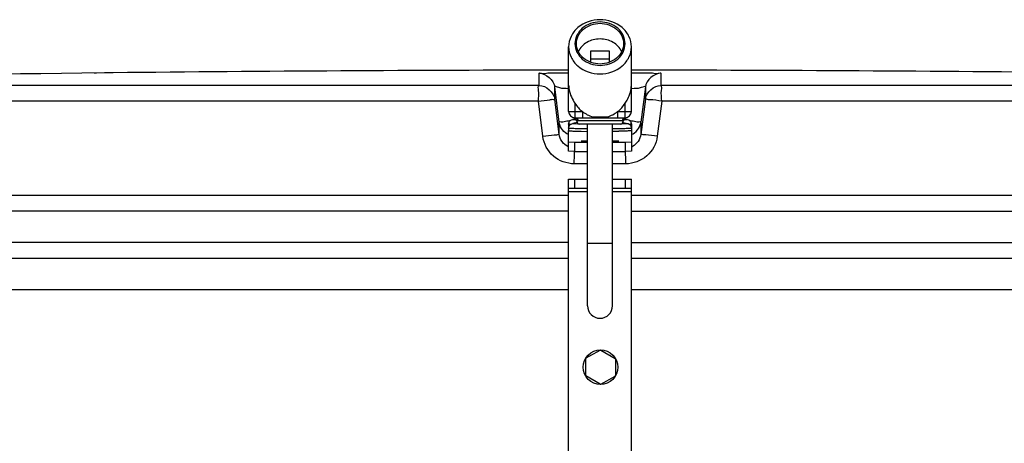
# Model space of a CAD drawing. Header units: millimetres. Extents: x 0 to 297, y 0 to 210.
# Tile 32 of 35: x 260.85 to 265.56, y 177.16 to 179.19. Entities that reach past the tile are written whole.
import ezdxf

# ---------------------------------------------------------------- set-up
doc = ezdxf.new("R2010")
doc.units = ezdxf.units.MM
doc.header["$LTSCALE"] = 16.335
doc.layers.get('0').update_dxf_attribs({"linetype": 'CONTINUOUS'})
doc.layers.add('01_GLOBAL', color=7, linetype='CONTINUOUS')
doc.layers.add('AXES_REF', color=7, linetype='CONTINUOUS')

msp = doc.modelspace()

# ---------------------------------------------------------------- linework, layer by layer
at = {"color": 7, "linetype": 'Continuous'}
for p, q in [((263.5852, 179.0411), (263.5852, 178.9878)), ((263.6752, 179.0411), (263.5852, 179.0411)), ((263.6752, 178.9878), (263.6752, 179.0411)), ((263.6752, 179.0036), (263.5852, 179.0036)), ((261.3013, 178.9376), (261.1519, 178.9358)), ((261.301, 178.9376), (261.2592, 178.9371)), ((261.3019, 178.9376), (261.301, 178.9376)), ((263.4802, 178.7522), (263.4802, 178.8954)), ((263.7802, 178.7522), (263.7802, 178.8954)), ((263.5102, 178.7222), (263.7502, 178.7222)), ((263.4802, 178.6804), (263.4802, 178.6725)), ((263.4802, 178.5621), (263.4802, 178.6609)), ((263.7277, 178.6922), (263.5327, 178.6922)), ((263.5702, 177.8222), (263.5702, 178.6922)), ((263.6902, 177.8222), (263.6902, 178.6922)), ((263.7802, 178.6804), (263.7802, 178.6725)), ((263.7802, 178.6609), (263.7802, 178.5621)), ((263.4802, 178.6071), (263.5102, 178.6063)), ((263.5102, 178.5613), (263.5102, 178.6063)), ((263.5102, 178.6063), (263.5702, 178.6063)), ((263.6902, 178.6063), (263.7502, 178.6063)), ((263.7502, 178.6063), (263.7802, 178.6071)), ((263.7502, 178.6063), (263.7502, 178.5613)), ((263.5102, 178.5613), (263.4802, 178.5621)), ((263.5102, 178.5613), (263.5702, 178.5613)), ((263.6902, 178.5613), (263.7502, 178.5613)), ((263.7802, 178.5621), (263.7502, 178.5613)), ((263.4802, 176.6582), (263.4802, 178.4282)), ((263.4802, 178.4282), (263.5702, 178.4282)), ((263.5102, 178.3832), (263.5102, 178.4282)), ((263.6902, 178.4282), (263.7802, 178.4282)), ((263.7502, 178.4282), (263.7502, 178.3832)), ((263.7802, 176.6582), (263.7802, 178.4282)), ((263.5702, 178.3832), (263.4802, 178.3832)), ((263.7802, 178.3832), (263.6902, 178.3832)), ((263.4802, 178.2752), (257.9302, 178.2752)), ((263.7802, 178.2752), (269.3302, 178.2752)), ((263.4802, 178.1252), (257.9302, 178.1252)), ((263.7802, 178.1252), (269.3302, 178.1252)), ((258.0052, 178.0502), (263.4802, 178.0502)), ((263.7802, 178.0502), (269.2552, 178.0502)), ((263.6318, 177.6098), (263.5631, 177.5709)), ((263.6348, 177.6098), (263.7029, 177.5697)), ((263.5615, 177.5683), (263.5608, 177.4893)), ((263.7044, 177.5671), (263.7037, 177.4881)), ((263.6304, 177.4466), (263.5623, 177.4867)), ((263.6334, 177.4466), (263.7022, 177.4855))]:
    msp.add_line(p, q, dxfattribs=at)
at = {"color": 9, "linetype": 'Continuous'}
for p, q in [((261.3019, 178.9377), (261.3019, 178.9376)), ((263.3389, 178.8771), (263.3389, 178.9358)), ((263.9215, 178.9358), (263.9215, 178.8771)), ((263.3389, 178.8771), (258.0108, 178.8771)), ((263.4135, 178.8114), (263.4135, 178.8701)), ((263.4345, 178.7016), (263.4135, 178.8701)), ((263.847, 178.8701), (263.826, 178.7016)), ((263.847, 178.8701), (263.847, 178.8114)), ((269.2496, 178.8771), (263.9215, 178.8771)), ((263.3352, 178.8021), (257.9379, 178.8021)), ((263.3565, 178.6335), (263.3352, 178.8021)), ((263.4345, 178.6428), (263.4135, 178.8114)), ((263.847, 178.8114), (263.826, 178.6428)), ((263.9253, 178.8021), (263.904, 178.6335)), ((269.3226, 178.8021), (263.9253, 178.8021)), ((263.4802, 178.7522), (263.5459, 178.7522)), ((263.5102, 178.7915), (263.5102, 178.7222)), ((263.5459, 178.7522), (263.5459, 178.7222)), ((263.7146, 178.7522), (263.7146, 178.7222)), ((263.7146, 178.7522), (263.7802, 178.7522)), ((263.7502, 178.7222), (263.7502, 178.7915)), ((263.4345, 178.6428), (263.4345, 178.7016)), ((263.4353, 178.6969), (263.4345, 178.7016)), ((263.4718, 178.707), (263.4805, 178.7081)), ((263.4805, 178.7081), (263.4881, 178.7091)), ((263.5085, 178.7156), (263.5076, 178.7229)), ((263.7427, 178.7072), (263.5177, 178.7072)), ((263.741, 178.7075), (263.7381, 178.7072)), ((263.7427, 178.7078), (263.741, 178.7075)), ((263.7529, 178.7228), (263.752, 178.7156)), ((263.7724, 178.7091), (263.78, 178.7081)), ((263.78, 178.7081), (263.7887, 178.707)), ((263.8252, 178.6968), (263.826, 178.7016)), ((263.826, 178.7016), (263.826, 178.6428)), ((263.5355, 178.6921), (263.5336, 178.6922)), ((263.5702, 178.6915), (263.5355, 178.6921)), ((263.6913, 178.6915), (263.6903, 178.6915)), ((263.7245, 178.6921), (263.6913, 178.6915)), ((263.7268, 178.6922), (263.7245, 178.6921)), ((263.7316, 178.6923), (263.729, 178.6923)), ((263.5702, 178.5019), (263.5073, 178.5019)), ((263.7532, 178.5019), (263.6902, 178.5019)), ((263.4802, 178.3502), (257.9302, 178.3502)), ((263.5702, 178.3682), (263.4802, 178.3682)), ((263.7802, 178.3682), (263.6902, 178.3682)), ((269.3302, 178.3502), (263.7802, 178.3502)), ((263.5702, 178.1222), (263.6902, 178.1222))]:
    msp.add_line(p, q, dxfattribs=at)
at = {"color": 7, "linetype": 'Continuous'}
msp.add_lwpolyline([(261.2592, 178.9371), (261.221, 178.9366), (261.2108, 178.9365)], dxfattribs=at)
msp.add_circle((263.6326, 177.5282), 0.0825, dxfattribs=at)
for centre, radius, start, end in [((263.6302, -37.6873), 216.6373, 90.655481, 91.486375), ((263.6302, -37.6873), 216.6375, 90.039672, 90.615797), ((263.6302, -37.6873), 216.6375, 89.384203, 89.960328), ((263.5102, 178.7522), 0.03, 180, 270), ((263.7502, 178.7522), 0.03, 270, 360), ((263.5027, 178.7078), 0.015, 0, 80.4069), ((263.5327, 178.7072), 0.015, 180, 270), ((263.7277, 178.7072), 0.015, 270, 360), ((263.7577, 178.7078), 0.015, 99.5931, 180), ((263.6302, 177.8222), 0.06, 180, 360), ((263.5645, 177.5683), 0.003, 119.5012, 179.5012), ((263.6333, 177.6072), 0.003, 59.5012, 119.5012), ((263.7014, 177.5671), 0.003, 359.5012, 59.5012), ((263.5638, 177.4893), 0.003, 179.5012, 239.5012), ((263.7007, 177.4881), 0.003, 299.5012, 359.5012), ((263.6319, 177.4492), 0.003, 239.5012, 299.5012)]:
    msp.add_arc(centre, radius, start, end, dxfattribs=at)
at = {"color": 9, "linetype": 'Continuous'}
for centre, radius, start, end in [((263.5244, 178.7432), 0.036, 266.8795, 269.9915), ((263.6299, 179.5654), 0.8391, 267.644, 270.0214), ((263.6306, 179.5652), 0.839, 269.9784, 272.3562), ((263.7361, 178.7432), 0.036, 270.0087, 273.1199), ((263.5073, 178.6472), 0.07, 243.8939, 247.4732), ((263.7518, 178.6514), 0.0743, 292.5037, 297.1487)]:
    msp.add_arc(centre, radius, start, end, dxfattribs=at)
at = {"color": 7, "linetype": 'Continuous'}
msp.add_ellipse((263.6302, 178.8954), major_axis=(0, -0.1732), ratio=0.866025, start_param=0.597411, end_param=0.927295, dxfattribs=at)
for points, knots in [([(263.6302, 179.192), (263.5927, 179.192), (263.5343, 179.1725), (263.4886, 179.1143), (263.4802, 179.0791), (263.4802, 179.0621)], [0, 0, 0, 0, 0.519469, 0.764859, 1, 1, 1, 1]), ([(263.6302, 179.181), (263.6002, 179.181), (263.5401, 179.1623), (263.4961, 179.0771), (263.5401, 178.9919), (263.6002, 178.9732), (263.6302, 178.9732)], [0, 0, 0, 0, 0.262658, 0.5, 0.737342, 1, 1, 1, 1]), ([(263.7802, 179.0621), (263.7802, 179.0791), (263.7719, 179.1143), (263.7262, 179.1725), (263.6678, 179.192), (263.6302, 179.192)], [0, 0, 0, 0, 0.235141, 0.480531, 1, 1, 1, 1]), ([(263.6302, 178.9732), (263.6603, 178.9732), (263.7204, 178.9919), (263.7644, 179.0771), (263.7204, 179.1623), (263.6603, 179.181), (263.6302, 179.181)], [0, 0, 0, 0, 0.262658, 0.5, 0.737342, 1, 1, 1, 1]), ([(263.6302, 179.0995), (263.6087, 179.0995), (263.5664, 179.0892), (263.5351, 179.0577), (263.5264, 179.0396)], [0, 0, 0, 0, 0.517494, 1, 1, 1, 1]), ([(263.7341, 179.0396), (263.7254, 179.0577), (263.6941, 179.0892), (263.6517, 179.0995), (263.6302, 179.0995)], [0, 0, 0, 0, 0.482506, 1, 1, 1, 1]), ([(263.4802, 179.0621), (263.4802, 179.0451), (263.4886, 179.0099), (263.5343, 178.9517), (263.5927, 178.9322), (263.6302, 178.9322)], [0, 0, 0, 0, 0.235141, 0.480531, 1, 1, 1, 1]), ([(263.6302, 178.9322), (263.6678, 178.9322), (263.7262, 178.9517), (263.7719, 179.0099), (263.7802, 179.0451), (263.7802, 179.0621)], [0, 0, 0, 0, 0.519469, 0.764859, 1, 1, 1, 1]), ([(263.4802, 178.8781), (263.4802, 178.8707), (263.4831, 178.8398), (263.4975, 178.8111), (263.5102, 178.7915)], [0, 0, 0, 0, 0.239281, 1, 1, 1, 1]), ([(263.7502, 178.7915), (263.7547, 178.7983), (263.7706, 178.8245), (263.7802, 178.8555), (263.7802, 178.8781)], [0, 0, 0, 0, 0.265007, 1, 1, 1, 1]), ([(263.4802, 178.692), (263.4802, 178.6981), (263.4851, 178.7091), (263.4952, 178.7136), (263.4995, 178.7145)], [0, 0, 0, 0, 0.584532, 1, 1, 1, 1]), ([(263.761, 178.7145), (263.7653, 178.7136), (263.7754, 178.7091), (263.7802, 178.6981), (263.7802, 178.692)], [0, 0, 0, 0, 0.415471, 1, 1, 1, 1]), ([(263.4824, 178.6822), (263.4834, 178.6843), (263.4875, 178.6904), (263.4946, 178.694), (263.4995, 178.695)], [0, 0, 0, 0, 0.316738, 1, 1, 1, 1]), ([(263.761, 178.695), (263.7621, 178.6948), (263.7691, 178.6931), (263.7754, 178.6877), (263.778, 178.6822)], [0, 0, 0, 0, 0.151555, 1, 1, 1, 1])]:
    msp.add_open_spline(points, degree=3, knots=knots, dxfattribs=at)
at = {"color": 9, "linetype": 'Continuous'}
for points, knots in [([(263.3389, 178.9358), (263.339, 178.9394), (263.3609, 178.9324), (263.3823, 178.9396), (263.4297, 178.9365), (263.462, 178.9376), (263.4802, 178.9376)], [0, 0, 0, 0, 0.075518, 0.290462, 0.613659, 1, 1, 1, 1]), ([(263.7803, 178.9376), (263.7985, 178.9376), (263.8308, 178.9365), (263.8782, 178.9396), (263.8996, 178.9324), (263.9215, 178.9394), (263.9215, 178.9358)], [0, 0, 0, 0, 0.386631, 0.709882, 0.924578, 1, 1, 1, 1]), ([(263.3352, 178.8021), (263.3352, 178.8196), (263.3412, 178.84), (263.3322, 178.8737), (263.3389, 178.8771)], [0, 0, 0, 0, 0.696676, 1, 1, 1, 1]), ([(263.4135, 178.8701), (263.4135, 178.8764), (263.4492, 178.8593), (263.4631, 178.865), (263.4785, 178.8632)], [0, 0, 0, 0, 0.288319, 1, 1, 1, 1]), ([(263.782, 178.8632), (263.7974, 178.865), (263.8113, 178.8593), (263.847, 178.8764), (263.847, 178.8701)], [0, 0, 0, 0, 0.712947, 1, 1, 1, 1]), ([(263.9253, 178.8021), (263.9253, 178.8196), (263.9193, 178.84), (263.9283, 178.8737), (263.9215, 178.8771)], [0, 0, 0, 0, 0.696571, 1, 1, 1, 1]), ([(263.3352, 178.8021), (263.3534, 178.8052), (263.3811, 178.8054), (263.401, 178.8119), (263.4135, 178.8094), (263.4135, 178.8114)], [0, 0, 0, 0, 0.702528, 0.921269, 1, 1, 1, 1]), ([(263.9253, 178.8021), (263.907, 178.8044), (263.8814, 178.8106), (263.8581, 178.808), (263.8482, 178.8131), (263.847, 178.8114)], [0, 0, 0, 0, 0.702777, 0.921367, 1, 1, 1, 1]), ([(263.4345, 178.7016), (263.4345, 178.705), (263.4547, 178.7005), (263.4627, 178.7058), (263.4718, 178.707)], [0, 0, 0, 0, 0.268012, 1, 1, 1, 1]), ([(263.517, 178.7123), (263.5153, 178.7123), (263.512, 178.7125), (263.5072, 178.7128), (263.5027, 178.7132), (263.5003, 178.7133), (263.4977, 178.7141), (263.4991, 178.7144), (263.4995, 178.7145)], [0, 0, 0, 0, 0.26282, 0.484284, 0.735975, 0.887845, 0.940132, 1, 1, 1, 1]), ([(263.5102, 178.7222), (263.5139, 178.7222), (263.5216, 178.7188), (263.5244, 178.711), (263.5244, 178.7072)], [0, 0, 0, 0, 0.489293, 1, 1, 1, 1]), ([(263.5224, 178.7072), (263.5212, 178.7073), (263.5203, 178.7068), (263.5177, 178.7082), (263.5177, 178.7078)], [0, 0, 0, 0, 0.746952, 1, 1, 1, 1]), ([(263.5954, 178.7269), (263.5959, 178.7262), (263.5976, 178.724), (263.6004, 178.7222), (263.6024, 178.7222)], [0, 0, 0, 0, 0.3026, 1, 1, 1, 1]), ([(263.6651, 178.7269), (263.6646, 178.7262), (263.6629, 178.724), (263.6601, 178.7222), (263.6581, 178.7222)], [0, 0, 0, 0, 0.302602, 1, 1, 1, 1]), ([(263.7502, 178.7222), (263.7466, 178.7222), (263.7389, 178.7188), (263.7361, 178.711), (263.7361, 178.7072)], [0, 0, 0, 0, 0.489291, 1, 1, 1, 1]), ([(263.761, 178.7145), (263.7614, 178.7144), (263.7628, 178.7137), (263.7591, 178.7134), (263.7544, 178.7127), (263.7479, 178.7125), (263.7435, 178.7123)], [0, 0, 0, 0, 0.059369, 0.144922, 0.33176, 1, 1, 1, 1]), ([(263.7887, 178.707), (263.7978, 178.7058), (263.8058, 178.7005), (263.8259, 178.705), (263.826, 178.7016)], [0, 0, 0, 0, 0.731988, 1, 1, 1, 1]), ([(263.4893, 178.6906), (263.4871, 178.6908), (263.485, 178.6916), (263.4802, 178.6912), (263.4802, 178.692)], [0, 0, 0, 0, 0.740982, 1, 1, 1, 1]), ([(263.5702, 178.6689), (263.558, 178.669), (263.5405, 178.6693), (263.5187, 178.6699), (263.5056, 178.6703), (263.4953, 178.6708), (263.4871, 178.6711), (263.4835, 178.672), (263.4802, 178.6719), (263.4802, 178.6725)], [0, 0, 0, 0, 0.40789, 0.580212, 0.726455, 0.843598, 0.929159, 0.981472, 1, 1, 1, 1]), ([(263.5315, 178.6923), (263.5261, 178.6924), (263.5185, 178.6926), (263.5094, 178.6932), (263.5046, 178.6934), (263.5011, 178.694), (263.4993, 178.6938), (263.498, 178.6948), (263.4991, 178.6949), (263.4995, 178.695)], [0, 0, 0, 0, 0.473144, 0.653947, 0.794676, 0.893876, 0.950578, 0.966802, 1, 1, 1, 1]), ([(263.7802, 178.6725), (263.7802, 178.6719), (263.777, 178.672), (263.7734, 178.6711), (263.7652, 178.6708), (263.7549, 178.6703), (263.7418, 178.6699), (263.72, 178.6693), (263.7025, 178.669), (263.6903, 178.6689)], [0, 0, 0, 0, 0.018531, 0.070818, 0.156393, 0.273505, 0.419757, 0.592078, 1, 1, 1, 1]), ([(263.761, 178.695), (263.7614, 178.6949), (263.7625, 178.6948), (263.7614, 178.6939), (263.7596, 178.694), (263.7565, 178.6934), (263.7521, 178.6932), (263.7436, 178.6927), (263.7367, 178.6925), (263.7316, 178.6923)], [0, 0, 0, 0, 0.035396, 0.050542, 0.105848, 0.203846, 0.343942, 0.52462, 1, 1, 1, 1]), ([(263.7802, 178.692), (263.7802, 178.6912), (263.7755, 178.6916), (263.7734, 178.6908), (263.7712, 178.6906)], [0, 0, 0, 0, 0.259147, 1, 1, 1, 1]), ([(263.3565, 178.6335), (263.3748, 178.6358), (263.4002, 178.6419), (263.4236, 178.6394), (263.4333, 178.6445), (263.4345, 178.6428)], [0, 0, 0, 0, 0.703014, 0.921451, 1, 1, 1, 1]), ([(263.5073, 178.5019), (263.4717, 178.502), (263.3979, 178.5285), (263.361, 178.5981), (263.3565, 178.6335)], [0, 0, 0, 0, 0.499748, 1, 1, 1, 1]), ([(263.904, 178.6335), (263.8995, 178.5982), (263.8627, 178.5286), (263.7889, 178.502), (263.7532, 178.5019)], [0, 0, 0, 0, 0.498891, 1, 1, 1, 1]), ([(263.904, 178.6335), (263.8857, 178.6358), (263.8603, 178.6419), (263.8369, 178.6394), (263.8271, 178.6445), (263.826, 178.6428)], [0, 0, 0, 0, 0.703014, 0.921451, 1, 1, 1, 1])]:
    msp.add_open_spline(points, degree=3, knots=knots, dxfattribs=at)
for points in [[(263.3389, 178.9358), (263.3721, 178.9359), (263.4094, 178.903), (263.4135, 178.8701)], [(263.9215, 178.9358), (263.8884, 178.9359), (263.8511, 178.903), (263.847, 178.8701)], [(263.3389, 178.8771), (263.3721, 178.8771), (263.4094, 178.8443), (263.4135, 178.8114)], [(263.847, 178.8114), (263.8511, 178.8443), (263.8884, 178.8771), (263.9215, 178.8771)], [(263.4765, 178.5843), (263.4549, 178.5949), (263.4375, 178.619), (263.4345, 178.6428)], [(263.826, 178.6428), (263.8231, 178.6196), (263.8066, 178.5959), (263.7857, 178.5852)], [(263.5073, 178.5019), (263.5073, 178.5218), (263.5074, 178.5416), (263.508, 178.5614)], [(263.7532, 178.5019), (263.7531, 178.5218), (263.7531, 178.5416), (263.7525, 178.5614)]]:
    msp.add_open_spline(points, degree=3, dxfattribs=at)
at = {"color": 7, "linetype": 'Continuous'}
for points in [[(263.5102, 178.7915), (263.5199, 178.7767), (263.532, 178.7631), (263.5459, 178.7522)], [(263.5459, 178.7522), (263.5605, 178.7407), (263.5776, 178.7319), (263.5954, 178.7269)], [(263.6651, 178.7269), (263.6829, 178.7319), (263.7, 178.7407), (263.7146, 178.7522)], [(263.4802, 178.6417), (263.4583, 178.6508), (263.4398, 178.6736), (263.4353, 178.6969)], [(263.4802, 178.6725), (263.4802, 178.6758), (263.481, 178.6792), (263.4824, 178.6822)], [(263.778, 178.6822), (263.7795, 178.6792), (263.7802, 178.6758), (263.7802, 178.6725)], [(263.7802, 178.6417), (263.8021, 178.6508), (263.8206, 178.6735), (263.8252, 178.6968)]]:
    msp.add_open_spline(points, degree=3, dxfattribs=at)
at = {"layer": '01_GLOBAL', "color": 7, "linetype": 'Continuous'}
for p, q in [((258.0052, 178.0502), (263.4802, 178.0502)), ((263.7802, 178.0502), (269.2552, 178.0502))]:
    msp.add_line(p, q, dxfattribs=at)
at = {"layer": '01_GLOBAL', "color": 9, "linetype": 'Continuous'}
for p, q in [((257.8552, 177.9002), (263.4802, 177.9002)), ((263.7802, 177.9002), (269.4052, 177.9002))]:
    msp.add_line(p, q, dxfattribs=at)
at = {"layer": 'AXES_REF', "color": 7, "linetype": 'Continuous'}
for p, q in [((263.4802, 178.8954), (263.4802, 179.0621)), ((263.7802, 178.8954), (263.7802, 179.0621)), ((263.5143, 178.7174), (263.4995, 178.7145)), ((263.5177, 178.7078), (263.5177, 178.7072)), ((263.7427, 178.7078), (263.7427, 178.7072)), ((263.7462, 178.7174), (263.761, 178.7145)), ((263.4802, 178.692), (263.4802, 178.6804)), ((263.4802, 178.6725), (263.4802, 178.6609)), ((263.5202, 178.6991), (263.4995, 178.695)), ((263.5386, 178.6578), (263.5401, 178.6578)), ((263.5401, 178.6578), (263.5702, 178.6573)), ((263.7212, 178.6578), (263.7203, 178.6578)), ((263.7403, 178.6991), (263.761, 178.695)), ((263.7802, 178.692), (263.7802, 178.6804)), ((263.7802, 178.6725), (263.7802, 178.6609))]:
    msp.add_line(p, q, dxfattribs=at)
msp.add_arc((263.651, 182.2355), 3.5783, 270.6286, 271.1097, dxfattribs=at)
for points, knots in [([(263.5177, 179.0771), (263.5177, 179.0899), (263.524, 179.1162), (263.5583, 179.1599), (263.6021, 179.1745), (263.6302, 179.1745)], [0, 0, 0, 0, 0.23514, 0.480528, 1, 1, 1, 1]), ([(263.6302, 179.1745), (263.6584, 179.1745), (263.7022, 179.1599), (263.7365, 179.1162), (263.7427, 179.0899), (263.7427, 179.0771)], [0, 0, 0, 0, 0.519472, 0.76486, 1, 1, 1, 1]), ([(263.6302, 178.9797), (263.6021, 178.9797), (263.5583, 178.9943), (263.524, 179.038), (263.5177, 179.0643), (263.5177, 179.0771)], [0, 0, 0, 0, 0.519472, 0.76486, 1, 1, 1, 1]), ([(263.7427, 179.0771), (263.7427, 179.0643), (263.7365, 179.038), (263.7022, 178.9943), (263.6584, 178.9797), (263.6302, 178.9797)], [0, 0, 0, 0, 0.23514, 0.480528, 1, 1, 1, 1]), ([(263.4802, 178.6804), (263.4802, 178.6803), (263.4808, 178.6801), (263.4812, 178.68), (263.4815, 178.6799)], [0, 0, 0, 0, 0.294057, 1, 1, 1, 1]), ([(263.4802, 178.6609), (263.4802, 178.6606), (263.4822, 178.6604), (263.4845, 178.6599), (263.4897, 178.6596), (263.4995, 178.6589), (263.5161, 178.6584), (263.5304, 178.658), (263.5386, 178.6578)], [0, 0, 0, 0, 0.018414, 0.068841, 0.151575, 0.265557, 0.581338, 1, 1, 1, 1]), ([(263.7802, 178.6609), (263.7802, 178.6606), (263.7783, 178.6604), (263.7759, 178.6599), (263.7707, 178.6596), (263.7608, 178.6589), (263.7439, 178.6583), (263.7295, 178.658), (263.7212, 178.6578)], [0, 0, 0, 0, 0.018272, 0.068667, 0.151356, 0.265438, 0.581354, 1, 1, 1, 1]), ([(263.7802, 178.6804), (263.7802, 178.6803), (263.7797, 178.6801), (263.7793, 178.68), (263.779, 178.6799)], [0, 0, 0, 0, 0.292472, 1, 1, 1, 1]), ([(263.5402, 178.6102), (263.5402, 178.6109), (263.5444, 178.6104), (263.5487, 178.6116), (263.5589, 178.6115), (263.566, 178.6119), (263.5702, 178.612)], [0, 0, 0, 0, 0.067838, 0.26316, 0.578447, 1, 1, 1, 1]), ([(263.5702, 178.6085), (263.566, 178.6086), (263.5589, 178.6089), (263.5487, 178.6089), (263.5444, 178.61), (263.5402, 178.6095), (263.5402, 178.6102)], [0, 0, 0, 0, 0.421553, 0.73684, 0.932162, 1, 1, 1, 1]), ([(263.6903, 178.612), (263.6945, 178.6119), (263.7016, 178.6115), (263.7117, 178.6116), (263.7161, 178.6104), (263.7202, 178.6109), (263.7202, 178.6102)], [0, 0, 0, 0, 0.421553, 0.73684, 0.932162, 1, 1, 1, 1]), ([(263.7202, 178.6102), (263.7202, 178.6095), (263.7161, 178.61), (263.7117, 178.6089), (263.7016, 178.6089), (263.6945, 178.6086), (263.6903, 178.6085)], [0, 0, 0, 0, 0.067838, 0.26316, 0.578447, 1, 1, 1, 1])]:
    msp.add_open_spline(points, degree=3, knots=knots, dxfattribs=at)

doc.saveas('drawing.dxf')
